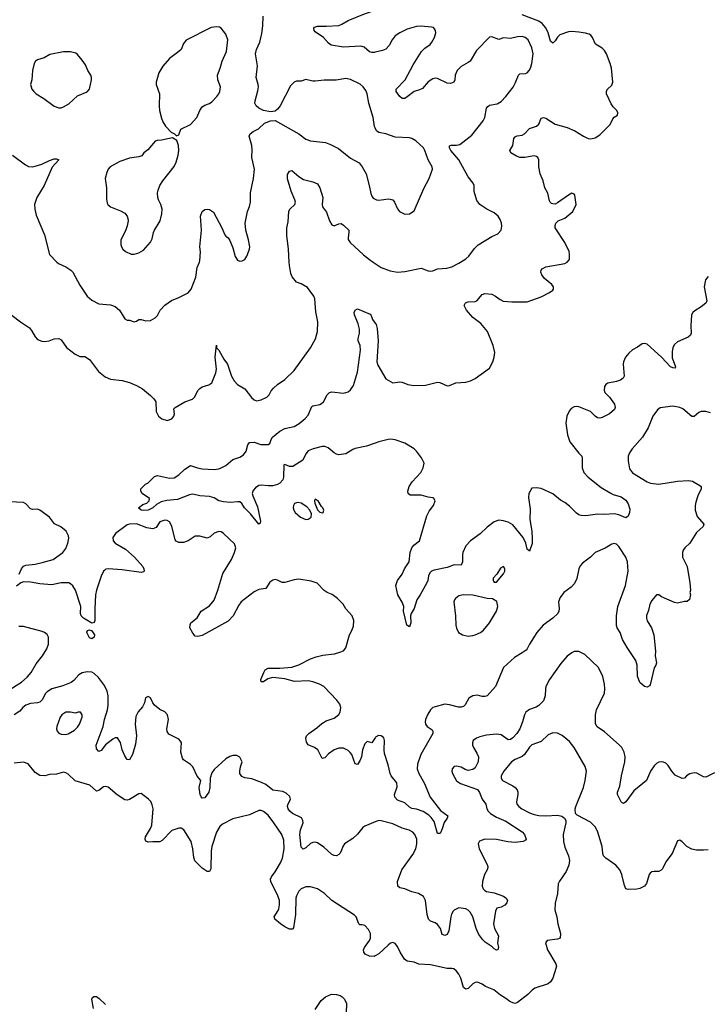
# Model space of a CAD drawing. Header units: inches. Extents: x 1449094 to 1618372, y 389908 to 534307.
# Tile 169 of 256: x 1526978 to 1532822, y 413686 to 422061. Entities that reach past the tile are written whole.
import ezdxf

# ---------------------------------------------------------------- set-up
doc = ezdxf.new("R2010")
doc.units = ezdxf.units.IN
doc.header["$MEASUREMENT"] = 0
for name, color, linetype in [('B5421', 7, 'Continuous'), ('B5422', 7, 'Continuous'), ('B5431', 7, 'Continuous'), ('B5432', 7, 'Continuous')]:
    doc.layers.add(name, color=color, linetype=linetype)

msp = doc.modelspace()

# ---------------------------------------------------------------- linework, layer by layer
at = {"layer": 'B5421', "color": 5}
for points, elevation in [([(1526853.4, 419590), (1526984.9, 419490), (1527059.9, 419439.9), (1527078.5, 419418.6), (1527110, 419362.8), (1527130, 419340.7), (1527165.8, 419325.8), (1527190, 419324), (1527229.4, 419330.6), (1527270, 419346.8), (1527310, 419351), (1527330, 419338.8), (1527374.2, 419274.2), (1527450, 419216.3), (1527490, 419197.3), (1527530, 419197.3), (1527570, 419170.8), (1527647.7, 419070), (1527703.9, 419023.9), (1527750, 419004.4), (1527850, 418993), (1527910, 418976.3), (1527971.3, 418950), (1528021.1, 418921.1), (1528090, 418866), (1528117.5, 418837.5), (1528134.8, 418810), (1528138.8, 418730), (1528158, 418690), (1528186.4, 418666.4), (1528230, 418651.3), (1528270, 418666), (1528288.7, 418690), (1528292.7, 418710), (1528288.7, 418750), (1528298, 418762), (1528382, 418810), (1528446.6, 418833.4), (1528467, 418853), (1528493, 418907), (1528510, 418924.9), (1528530, 418938), (1528584.7, 418955.3), (1528610, 418972), (1528643.7, 419056.3), (1528651.1, 419090), (1528638.3, 419190), (1528650, 419294), (1528651.3, 419270), (1528670, 419251.3), (1528713.7, 419173.7), (1528743.8, 419130), (1528777.4, 419030), (1528799.5, 418990), (1528830, 418957.1), (1528890, 418922), (1528946.8, 418846.8), (1528970, 418827.7), (1528990, 418819.3), (1529030, 418826.7), (1529078, 418850), (1529097, 418870), (1529115.6, 418904.4), (1529133.9, 418926.1), (1529170, 418958), (1529230, 419000.5), (1529310, 419077.1), (1529448.7, 419271.3), (1529493.3, 419346.7), (1529508.2, 419410), (1529513, 419490), (1529495.8, 419575.8), (1529485.7, 419685.7), (1529478.5, 419710), (1529424.4, 419784.4), (1529370, 419815.8), (1529329.3, 419830), (1529293.3, 419873.3), (1529281.3, 419901.3), (1529269.6, 419970), (1529267.8, 420000)], 640), ([(1527293.9, 420000), (1527306.9, 419986.9), (1527370, 419959.3), (1527413.4, 419930), (1527430, 419913.4), (1527490, 419803), (1527550, 419710.7), (1527590, 419674.4), (1527650, 419643.8), (1527750, 419634.9), (1527790, 419622), (1527827.3, 419590), (1527870, 419518), (1527890, 419506.8), (1527910, 419506), (1527950, 419491), (1527970, 419496), (1527990, 419510.7), (1528010, 419510.7), (1528050, 419500.4), (1528090, 419503), (1528130, 419525.5), (1528150, 419544), (1528172.3, 419590), (1528210, 419634), (1528266.8, 419673.2), (1528330, 419698.8), (1528410, 419739.1), (1528435.6, 419770), (1528474.8, 419870), (1528485.4, 419954.6), (1528505.2, 420000)], 660), ([(1529983.2, 420000), (1530000, 419988.5)], 640), ([(1530000, 418459), (1529926.8, 418433.2), (1529830, 418415), (1529810, 418406.9), (1529750, 418368), (1529710, 418361.6), (1529690, 418360.7), (1529670, 418367), (1529650, 418378.4), (1529600.4, 418420.4), (1529570.9, 418430.9), (1529550, 418429.7), (1529470.8, 418410), (1529430, 418393.3), (1529408.8, 418370), (1529384.4, 418315.6), (1529298.4, 418261.6), (1529270, 418260.5), (1529230, 418278), (1529223.8, 418276.2), (1529220.8, 418170), (1529213.6, 418146.4), (1529190, 418119.7), (1529170, 418107.2), (1529130, 418097.7), (1529090, 418096), (1529030, 418102.2), (1529010, 418098.9), (1528981, 418079), (1528962.6, 418057.4), (1528954.9, 418030), (1528959.5, 418010), (1528997.7, 417917.8), (1529025.4, 417794.6), (1529021, 417779), (1529010.6, 417769.4), (1528938.6, 417858.6), (1528889, 417909), (1528866.8, 417946.8), (1528850, 417959.1), (1528830, 417961.4), (1528770, 417954), (1528710, 417959.5), (1528671.6, 417970), (1528630, 417994.4), (1528590, 418005.3), (1528510, 418011.3), (1528450, 418025.8), (1528419.7, 418020.3), (1528319, 417981), (1528227.1, 417972.9), (1528179.8, 417960.2), (1528141.3, 417938.7), (1528110, 417909.8), (1528070, 417888.3), (1528030, 417885.7), (1528009.3, 417890), (1527988.7, 417910), (1528023.6, 417936.4), (1528057.2, 417950), (1528077.2, 417970), (1528082, 417990), (1528018, 418030), (1528006, 418050), (1528006, 418070), (1528046, 418110), (1528070, 418122), (1528124.1, 418175.9), (1528150, 418183), (1528250, 418161.7), (1528290, 418164.6), (1528331.4, 418188.6), (1528382.7, 418237.3), (1528430, 418268.2), (1528488.8, 418248.8), (1528530, 418240.9), (1528630, 418234.9), (1528670, 418241.3), (1528690.7, 418249.3), (1528729.9, 418270.1), (1528790, 418319.3), (1528850, 418340.5), (1528879.3, 418360.7), (1528902, 418390), (1528916, 418444), (1528930, 418464.7), (1528970, 418467.7), (1529028.4, 418448.4), (1529090.9, 418449.1), (1529102.7, 418457.3), (1529114.2, 418490), (1529127.4, 418510), (1529190, 418562.7), (1529230, 418583), (1529310, 418602.5), (1529352.1, 418627.9), (1529404.8, 418670), (1529430, 418698), (1529460.7, 418770), (1529470, 418775.6), (1529530, 418787.6), (1529544.2, 418795.8), (1529559.5, 418810), (1529590, 418870.7), (1529610, 418890.6), (1529630, 418895.5), (1529730, 418885.7), (1529770, 418897), (1529790, 418912.4), (1529815.8, 418950), (1529850, 419062.8), (1529875.5, 419250), (1529870.9, 419290), (1529854, 419330), (1529853.7, 419350), (1529865.4, 419394.6), (1529865.3, 419430), (1529855.5, 419475.5), (1529823.7, 419550), (1529821.2, 419570), (1529830, 419592), (1529850, 419602), (1529956, 419556), (1529966, 419546), (1529977.3, 419510), (1530000, 419479)], 620), ([(1526973.8, 417346.2), (1526991.6, 417390), (1527010, 417414.2), (1527030, 417422.2), (1527110, 417431.3), (1527170, 417444.5), (1527261.6, 417470), (1527345.6, 417530), (1527370, 417564), (1527388, 417610), (1527395.4, 417650), (1527392.1, 417672.1), (1527371.6, 417710), (1527327.3, 417747.3), (1527274, 417774), (1527230, 417831.1), (1527150, 417888.3), (1527130, 417897.4), (1527090, 417895.4), (1527070, 417901.1), (1527030, 417942.9), (1527010, 417955.1), (1526890, 417959.5)], 640), ([(1530000, 415953.2), (1529970, 415909.4), (1529930, 415920.9), (1529910, 415900.9), (1529892, 415850), (1529882.6, 415790), (1529870, 415757.2), (1529850, 415726), (1529830, 415733.2), (1529800.4, 415810), (1529788, 415828), (1529770, 415845.1), (1529730, 415864.7), (1529690, 415864.2), (1529650.8, 415850), (1529602.8, 415817.2), (1529570, 415782), (1529550, 415778), (1529512.3, 415850), (1529484, 415870), (1529430, 415894), (1529416.6, 415916.6), (1529409.2, 415950), (1529416, 415970), (1529436, 415990), (1529502.7, 416037.3), (1529545.3, 416074.7), (1529583.1, 416096.9), (1529650, 416121.3), (1529690, 416150.6), (1529702.4, 416170), (1529707.6, 416210), (1529698.6, 416238.6), (1529674.5, 416274.5), (1529562.7, 416390), (1529525.2, 416410), (1529469.2, 416430), (1529430, 416437.5), (1529313.3, 416433.3), (1529230, 416454.8), (1529130, 416465.1), (1529086.3, 416453.7), (1529050, 416429.7), (1529029, 416430), (1529027, 416450), (1529051.6, 416510), (1529063.6, 416530), (1529090, 416544.6), (1529190, 416544.9), (1529290, 416555.3), (1529350, 416574.9), (1529450, 416625.3), (1529497.8, 416642.2), (1529555.6, 416655.6), (1529652.1, 416667.9), (1529699.8, 416680.3), (1529730, 416693.4), (1529750, 416718.8), (1529780.9, 416830), (1529798.9, 416861.1), (1529815.9, 416904.1), (1529818, 416950), (1529803.7, 416990), (1529749.3, 417050), (1529726, 417090), (1529679.1, 417139.1), (1529632.6, 417172.6), (1529590, 417189.6), (1529566.3, 417206.3), (1529507.3, 417267.3), (1529454.4, 417285.6), (1529350, 417302), (1529310, 417297), (1529230, 417274), (1529210, 417275.6), (1529170, 417295.1), (1529150, 417299.6), (1529130, 417293.6), (1529104, 417276), (1529070, 417223.6), (1529010, 417213.3), (1528970, 417195.1), (1528859.5, 417110), (1528839.3, 417080.7), (1528791.3, 416990), (1528750, 416946.3), (1528530, 416824), (1528490, 416814), (1528470, 416819), (1528450, 416842), (1528424.5, 416890), (1528425.4, 416914.6), (1528432.7, 416930), (1528486.7, 416973.3), (1528520.9, 417030), (1528590, 417076.5), (1528630, 417123), (1528662, 417210), (1528704.8, 417350), (1528777.3, 417470), (1528804.8, 417530), (1528814, 417570), (1528804.4, 417604.4), (1528709.3, 417690), (1528690, 417704.5), (1528670, 417707), (1528630, 417693.3), (1528596.1, 417663.9), (1528570, 417652.4), (1528510, 417668.4), (1528470, 417669.6), (1528410, 417629.8), (1528370, 417615.3), (1528330, 417613.5), (1528306.3, 417626.3), (1528298.2, 417638.2), (1528270, 417752.7), (1528250, 417789.5), (1528230, 417802), (1528210, 417805.1), (1528170, 417791), (1528136.7, 417743.3), (1528110, 417729.7), (1528058.2, 417738.2), (1527970, 417774.2), (1527911, 417771), (1527890, 417763.5), (1527790.7, 417690), (1527770, 417658), (1527773, 417630), (1527790.4, 417610), (1527876.9, 417556.9), (1527953.7, 417490), (1528023, 417410), (1528033, 417390), (1528034.8, 417370), (1528030, 417364), (1528010, 417358), (1527850, 417381.7), (1527730, 417391.3), (1527710, 417387.3), (1527699.9, 417380.1), (1527690, 417369.3), (1527670, 417329.2), (1527630, 417209.2), (1527622.6, 417170), (1527615.9, 417050), (1527616.5, 416950), (1527610, 416932.7), (1527590, 416929.5), (1527518.7, 416970), (1527499.2, 416990), (1527494.8, 417010), (1527496.2, 417070), (1527452.7, 417210), (1527430, 417245.1), (1527410, 417262.9), (1527394, 417270), (1527330, 417270.9), (1527250, 417253.7), (1527150, 417262.5), (1527070, 417277.2), (1527010, 417279.7), (1526988.1, 417271.9), (1526950, 417244.4)], 640), ([(1526870, 416350.2), (1526992.6, 416427.4), (1527042, 416470), (1527074, 416510), (1527117.8, 416582.2), (1527172.4, 416650), (1527208, 416710), (1527221.6, 416750), (1527222.7, 416810), (1527210, 416832.7), (1527189.7, 416849.6), (1527170, 416858.4), (1527010, 416899.7), (1526970, 416900.5)], 660), ([(1530000, 415237.7), (1529910, 415201.6), (1529893.4, 415190), (1529850, 415134), (1529810, 415097.6), (1529737.3, 415050), (1529723, 415030), (1529710.5, 414990), (1529699.1, 414970), (1529690, 414959.3), (1529670.4, 414949.6), (1529650, 414952.3), (1529630, 414962), (1529562.8, 415022.8), (1529510, 415059), (1529490, 415066), (1529470, 415063.7), (1529450, 415055.1), (1529410, 415018), (1529386.6, 415006.6), (1529370, 415022), (1529357.8, 415130), (1529364.5, 415170), (1529386.6, 415230), (1529385.6, 415250), (1529372.5, 415272.5), (1529296.9, 415310), (1529272.8, 415330), (1529260.5, 415350), (1529255.1, 415370), (1529257.2, 415382.8), (1529279.3, 415430), (1529273.6, 415453.6), (1529242, 415482), (1529215.5, 415495.5), (1529129.2, 415509.2), (1529070, 415554.7), (1529032.9, 415572.9), (1528950, 415603.5), (1528890, 415611.6), (1528864.6, 415624.6), (1528849.6, 415650), (1528849.5, 415670), (1528854, 415706), (1528868.7, 415750), (1528849.1, 415789.1), (1528823.1, 415803.1), (1528790, 415804), (1528765.2, 415794.8), (1528730, 415773.2), (1528630, 415683.7), (1528610, 415655.1), (1528596, 415610), (1528593.4, 415530), (1528585.7, 415490), (1528550, 415442.4), (1528530, 415438.9), (1528518.9, 415450), (1528510.9, 415470), (1528503.1, 415530), (1528516.4, 415590), (1528487.2, 415627.2), (1528450, 415706.6), (1528430, 415726), (1528370, 415765.2), (1528360.5, 415780.5), (1528347.8, 415830), (1528351.6, 415910), (1528345.4, 415925.4), (1528330, 415942.7), (1528244.8, 415984.8), (1528230, 416008), (1528227, 416030), (1528242.7, 416110), (1528232.7, 416150), (1528210, 416173.2), (1528170, 416194), (1528124, 416230), (1528109, 416250), (1528090, 416294), (1528070, 416304), (1528048.2, 416291.8), (1528037.3, 416250), (1528022.6, 416217.4), (1527985.5, 416174.5), (1527965.8, 416134.2), (1527959.3, 416070), (1527969.2, 415970.8), (1527961.8, 415898.2), (1527936.9, 415810), (1527910, 415764.5), (1527890, 415769.2), (1527870, 415800.9), (1527849.8, 415850), (1527834.7, 415914.7), (1527810, 415951.8), (1527790, 415951.6), (1527770, 415942), (1527706.3, 415893.7), (1527670, 415844.7), (1527650, 415837.6), (1527630, 415859), (1527628.7, 415890), (1527687.9, 416050), (1527699.4, 416110), (1527723.4, 416190), (1527728.7, 416230), (1527729.2, 416309.2), (1527722.4, 416350), (1527698.8, 416398.8), (1527647.2, 416467.2), (1527610, 416501), (1527590, 416510.9), (1527550, 416515.5), (1527510, 416506.6), (1527479.5, 416490), (1527438.1, 416441.9), (1527415.3, 416424.7), (1527344.8, 416395.2), (1527250, 416369.7), (1527210, 416344.2), (1527198, 416330), (1527170, 416275.1), (1527150, 416257), (1527130, 416249.5), (1527070, 416244.5), (1527030, 416231.8), (1527004, 416210), (1526979.9, 416180.1), (1526930, 416149)], 660), ([(1530000, 414099.3), (1529990, 414094), (1529950, 414095.3), (1529914, 414114), (1529902, 414130), (1529901.2, 414150), (1529909.2, 414170), (1529951.3, 414228.7), (1529959.5, 414250), (1529959.5, 414290), (1529943.9, 414323.9), (1529910, 414357.2), (1529890, 414362.7), (1529870, 414361.2), (1529859, 414370), (1529837, 414430), (1529824.4, 414444.4), (1529630, 414569.6), (1529569.3, 414630), (1529509, 414670), (1529450, 414684.7), (1529410, 414684.2), (1529370, 414668), (1529350, 414647.8), (1529330.2, 414610), (1529326, 414590), (1529320.7, 414450), (1529304.4, 414335.6), (1529295.3, 414324.7), (1529270, 414324.2), (1529230, 414344.7), (1529195.1, 414370), (1529146.6, 414410), (1529142.4, 414422.4), (1529140.7, 414430), (1529175.8, 414484.2), (1529180.9, 414499.1), (1529186.8, 414533.2), (1529186.1, 414570), (1529172.3, 414610), (1529113.5, 414730), (1529108.7, 414750), (1529117.6, 414770), (1529150, 414812), (1529194.3, 414890), (1529211.3, 414930), (1529225.6, 415010), (1529223.5, 415083.5), (1529206.8, 415130), (1529138.8, 415230), (1529090, 415294.7), (1529050, 415326), (1529030, 415333.5), (1529010, 415333.5), (1528930, 415298.5), (1528790, 415265.1), (1528702.2, 415217.8), (1528680.2, 415199.8), (1528650, 415149.4), (1528610.2, 415030), (1528604.2, 414990), (1528601.1, 414838.9), (1528590, 414816), (1528570, 414816.2), (1528530, 414845.1), (1528466.4, 414906.4), (1528456.5, 414936.5), (1528449, 415010), (1528434.8, 415070), (1528373.7, 415170), (1528350, 415186), (1528330, 415186), (1528270, 415163.5), (1528190, 415079.7), (1528170, 415067.8), (1528110, 415069.6), (1528070, 415065.6), (1528050, 415074), (1528044.7, 415090), (1528048.3, 415110), (1528090, 415182), (1528101, 415210), (1528111.1, 415350), (1528104.1, 415384.1), (1528090.9, 415410.9), (1528072, 415432), (1528010, 415479.3), (1527990, 415478), (1527911.1, 415428.9), (1527890, 415424.2), (1527870, 415427), (1527806.9, 415466.9), (1527730, 415534), (1527710, 415539.7), (1527690, 415535.8), (1527650, 415505.6), (1527630, 415498.4), (1527574.5, 415550), (1527448.6, 415588.6), (1527390, 415643.6), (1527370, 415655.6), (1527350, 415659.7), (1527290, 415643.6), (1527230, 415642), (1527190, 415629.6), (1527150, 415632.3), (1527110, 415657), (1527050, 415731.3), (1527010, 415745.7), (1526930, 415737.8)], 680), ([(1527605.3, 413650), (1527590, 413731.3), (1527595.3, 413744.7), (1527606.9, 413753.1), (1527630, 413751.7), (1527654.5, 413734.5), (1527705.9, 413685.9)], 680), ([(1529490, 413642), (1529541.1, 413718.9), (1529577.2, 413750), (1529628.7, 413771.3), (1529670, 413770.3), (1529700.8, 413760.8), (1529719.1, 413750), (1529737.3, 413730), (1529754.6, 413694.6), (1529751.8, 413610)], 680)]:
    msp.add_lwpolyline(points, dxfattribs=dict(at, elevation=elevation))
for points, elevation in [([(1529345.9, 417954.2), (1529330, 417953), (1529314.9, 417945.1), (1529304.9, 417930), (1529302.6, 417910), (1529306.7, 417890), (1529318.5, 417870), (1529363.1, 417830), (1529410, 417809.4), (1529430, 417811.6), (1529454.7, 417830), (1529457.1, 417857.1), (1529443.5, 417890), (1529417.5, 417917.5), (1529370, 417948.4)], 640), ([(1529490, 417984), (1529483, 417970), (1529485.5, 417950), (1529510, 417892), (1529530, 417871.3), (1529550, 417866.8), (1529558, 417870), (1529562, 417890), (1529553.2, 417910), (1529542, 417922), (1529515.1, 417970)], 640), ([(1527590, 416794), (1527570, 416804), (1527550, 416842), (1527548.5, 416851.6), (1527554.8, 416865.2), (1527570, 416872.7), (1527590, 416864), (1527614, 416830), (1527610, 416808)], 640), ([(1527410, 416171.8), (1527370, 416171.1), (1527337.1, 416150), (1527322.6, 416130), (1527294, 416050), (1527290.4, 416030), (1527295.5, 416010), (1527310, 415993.4), (1527330, 415984.9), (1527370, 415981.6), (1527390, 415987.3), (1527442.3, 416017.7), (1527470, 416044.9), (1527487, 416070), (1527509.3, 416130), (1527509.2, 416150), (1527495.3, 416170), (1527474, 416170), (1527450, 416162.7)], 680)]:
    msp.add_lwpolyline(points, close=True, dxfattribs=dict(at, elevation=elevation))
at = {"layer": 'B5422', "color": 5}
for points, elevation in [([(1530000, 421785.7), (1529990, 421783.5), (1529970, 421782.4), (1529950, 421787.3), (1529906.9, 421826.9), (1529877.3, 421837.2), (1529730, 421827.2), (1529625.2, 421845.2), (1529601.8, 421861.8), (1529559.3, 421910), (1529490, 421957.2), (1529479.3, 421970), (1529477.2, 421990), (1529482.9, 421997.1), (1529510, 422007.7), (1529585.2, 422005.3), (1529690, 422012.8), (1529717.1, 422022.9), (1529770, 422053.4), (1529907.7, 422112.3), (1530000, 422142.3)], 640), ([(1530000, 421140.5), (1529994.1, 421154.2), (1529981, 421230), (1529944.8, 421350), (1529930.8, 421430), (1529919.2, 421459.2), (1529896.9, 421490), (1529871.8, 421511.8), (1529790, 421552.8), (1529750, 421561.3), (1529668.2, 421548.2), (1529566.2, 421546.2), (1529490, 421538), (1529470, 421538), (1529410, 421551.6), (1529370, 421539.6), (1529330, 421537.6), (1529310, 421529.6), (1529280.5, 421499.5), (1529191.5, 421328.4), (1529170, 421299.3), (1529150, 421282.7), (1529110, 421278), (1529050, 421289.5), (1529010, 421309.6), (1528988.5, 421328.5), (1528977.6, 421350), (1528979.6, 421370), (1529003.1, 421456.9), (1529007.4, 421490), (1529005.7, 421510), (1528988.4, 421568.4), (1528999.7, 421670), (1528981.7, 421770), (1528990.8, 421809.2), (1529018, 421870), (1529036.2, 421943.8), (1529045.1, 422010), (1529046.9, 422090)], 660), ([(1528505.2, 420000), (1528509.7, 420010.3), (1528513.4, 420086.6), (1528508, 420130), (1528524.2, 420270), (1528514.5, 420390), (1528529.7, 420430), (1528550, 420447.4), (1528570, 420450.8), (1528590, 420447.6), (1528624, 420424), (1528696.4, 420290), (1528722, 420230), (1528730, 420218.8), (1528750, 420207.3), (1528764.6, 420184.6), (1528790, 420121), (1528810, 420046), (1528830, 420016), (1528850, 420006.8), (1528870, 420011), (1528890, 420021), (1528909, 420050), (1528932, 420110), (1528934.5, 420130), (1528922.9, 420190), (1528899.6, 420270), (1528894, 420330), (1528913.6, 420430), (1528930, 420471.3), (1528938.7, 420510), (1528938.7, 420590), (1528963.6, 420710), (1528973.3, 420790), (1528949.8, 420890), (1528953.9, 420953.9), (1528951.2, 420991.2), (1528929.2, 421070), (1528937.2, 421090), (1528962.7, 421110), (1529007, 421133), (1529058, 421182), (1529110, 421202), (1529150, 421204), (1529350.7, 421090), (1529410, 421044.4), (1529450.3, 421030.3), (1529577.5, 421017.5), (1529620.9, 421000.9), (1529686.4, 420966.4), (1529790, 420882.8), (1529862.8, 420842.8), (1529890, 420811), (1529921.6, 420750), (1529948.7, 420650), (1529961.8, 420581.8), (1529970, 420560.7), (1529983.4, 420543.4), (1530000, 420534.2)], 660), ([(1526916, 420910), (1527027, 420827), (1527053.4, 420813.4), (1527090, 420810.3), (1527110, 420814.9), (1527166.5, 420833.5), (1527230, 420864.4), (1527270, 420877.1), (1527290, 420878.8), (1527310.7, 420870.7), (1527252.9, 420807.1), (1527184.4, 420650), (1527122, 420550), (1527103.6, 420490), (1527106, 420450), (1527118.5, 420398.6), (1527187.7, 420230), (1527230, 420064.7), (1527293.9, 420000)], 660), ([(1529267.8, 420000), (1529261.1, 420110), (1529247, 420227), (1529248, 420290), (1529259.4, 420340.6), (1529264.8, 420430), (1529274.7, 420450), (1529316.9, 420490), (1529322, 420510), (1529317.3, 420530), (1529283.8, 420603.8), (1529253.6, 420706.4), (1529254, 420746), (1529270, 420774), (1529290, 420777.3), (1529350, 420727), (1529390, 420703.1), (1529470, 420682.8), (1529510, 420664), (1529530, 420631), (1529553.8, 420550), (1529547.6, 420490), (1529552.2, 420470), (1529584.1, 420424.1), (1529610, 420351), (1529630, 420317.3), (1529650, 420308.2), (1529690, 420324.4), (1529710, 420326.4), (1529730, 420314.4), (1529775.3, 420270), (1529776.5, 420250), (1529768.5, 420210), (1529770.3, 420190.4), (1529785.5, 420165.5), (1529900.8, 420060.8), (1529950, 420022.6), (1529983.2, 420000)], 640)]:
    msp.add_lwpolyline(points, dxfattribs=dict(at, elevation=elevation))
at = {"layer": 'B5422', "color": 5, "elevation": 680}
for points in [[(1528650, 422000.5), (1528605.9, 421994.2), (1528394, 421886), (1528370, 421858), (1528350, 421808.7), (1528331.3, 421790), (1528250.8, 421730), (1528194.6, 421665.4), (1528160.5, 421610), (1528138, 421530), (1528138, 421510), (1528167.3, 421430), (1528162, 421330), (1528164.9, 421290), (1528182.5, 421222.5), (1528193.7, 421193.7), (1528216.9, 421156.9), (1528265.4, 421105.4), (1528294, 421090), (1528310, 421074), (1528330, 421082), (1528348.7, 421130), (1528430, 421170.6), (1528482.9, 421230), (1528509.8, 421290.2), (1528530, 421319.1), (1528550, 421333.4), (1528590, 421347.7), (1528610, 421364), (1528652.1, 421407.9), (1528669.6, 421430), (1528678.7, 421450), (1528684.2, 421490), (1528660.5, 421550), (1528658.3, 421590), (1528682, 421650), (1528698.4, 421710), (1528736.3, 421790), (1528745.4, 421890), (1528730, 421938), (1528690, 421989.4), (1528677.1, 421997.1)], [(1527410, 421789.3), (1527350, 421789.3), (1527233.7, 421766.3), (1527184.4, 421735.6), (1527130, 421719.7), (1527112.7, 421707.3), (1527099.5, 421690), (1527085.3, 421630), (1527080.4, 421550), (1527070.6, 421510), (1527082, 421470), (1527097.3, 421450), (1527118.8, 421430), (1527182.8, 421390), (1527270, 421326.4), (1527310, 421312.4), (1527330, 421312.7), (1527350, 421319.5), (1527394.3, 421345.7), (1527470, 421412.4), (1527551.6, 421448.4), (1527570, 421471.3), (1527588, 421550), (1527588, 421570), (1527581.3, 421590), (1527555.6, 421630), (1527537.1, 421677.1), (1527510, 421717.2), (1527470, 421765.2), (1527455.9, 421775.9)], [(1528276.4, 421056.4), (1528183.6, 421036.4), (1528145.4, 421034.6), (1528130, 421028), (1528066.4, 420953.6), (1528032, 420930), (1528015.3, 420904.7), (1527990, 420895.3), (1527910, 420883.7), (1527830, 420856.2), (1527746, 420810), (1527730.8, 420790), (1527718, 420762), (1527704, 420710), (1527715.5, 420630), (1527715.9, 420535.9), (1527720.5, 420500.5), (1527726, 420490), (1527750.8, 420470), (1527835.6, 420435.6), (1527870, 420414.9), (1527890.3, 420390.3), (1527897.6, 420370), (1527899.5, 420350), (1527892.1, 420307.9), (1527875.6, 420264.4), (1527838, 420190), (1527838, 420150), (1527843, 420130), (1527854, 420110), (1527876, 420090), (1527925.8, 420065.8), (1527950, 420067.3), (1527990, 420077.3), (1528030, 420100.7), (1528089.3, 420170), (1528103.3, 420196.7), (1528114, 420250), (1528122.9, 420270), (1528171.5, 420350), (1528184.7, 420410), (1528187.8, 420450), (1528178.7, 420490), (1528158, 420530), (1528152.8, 420550), (1528149.7, 420589.7), (1528153.5, 420610), (1528168.7, 420650), (1528193.3, 420690), (1528290, 420812.7), (1528308.2, 420850), (1528323.7, 420910), (1528329.2, 420950), (1528328.7, 420990), (1528314, 421034)]]:
    msp.add_lwpolyline(points, close=True, dxfattribs=at)
at = {"layer": 'B5431', "color": 5}
for points, elevation in [([(1530000, 419988.5), (1530050, 419954.4), (1530126, 419926), (1530190, 419913.7), (1530250, 419918.7), (1530390, 419948.5), (1530450, 419924.9), (1530470, 419922), (1530490, 419924.9), (1530530, 419942.4), (1530608.9, 419948.9), (1530650, 419960.3), (1530709.3, 419990), (1530725.3, 420000)], 640), ([(1530000, 419479), (1530008, 419468), (1530015.3, 419435.3), (1530024.9, 419330), (1530013.9, 419150), (1530022.1, 419122.1), (1530090, 419007.7), (1530150, 418973.4), (1530210, 418981.6), (1530230, 418979.3), (1530277, 418957), (1530328.9, 418948.9), (1530426.3, 418953.7), (1530530, 418977.4), (1530550, 418974.6), (1530610, 418947.6), (1530630, 418950.3), (1530686.2, 418973.8), (1530770, 418977.8), (1530810, 418989.3), (1530848.2, 419010), (1530970, 419096.5), (1530999.3, 419150), (1531010.8, 419190), (1531015, 419230), (1531003.5, 419290), (1530953.3, 419410), (1530898.6, 419478.6), (1530830, 419528.2), (1530775.6, 419590), (1530756, 419630), (1530766.6, 419653.4), (1530790, 419660.7), (1530850, 419663.8), (1530864, 419670), (1530910, 419723), (1530930, 419732.7), (1530990, 419725.5), (1531022.8, 419710), (1531060.9, 419680.9), (1531088.6, 419668.6), (1531160.9, 419660.9), (1531290, 419660.5), (1531410, 419704.9), (1531480.2, 419739.8), (1531510, 419761), (1531516, 419770), (1531516, 419790), (1531501.2, 419810), (1531439.1, 419859.1), (1531415.1, 419890), (1531406.6, 419913.4), (1531409.2, 419930), (1531418, 419942), (1531450, 419959.1), (1531612.5, 419987.5), (1531630, 419998), (1531631.7, 420000)], 620), ([(1532830, 419876), (1532808, 419850), (1532794.8, 419790), (1532819.1, 419670), (1532810, 419649.3), (1532770, 419618), (1532715.6, 419584.4), (1532698.8, 419570), (1532688.1, 419551.9), (1532682.4, 419457.6), (1532686.4, 419393.6), (1532680.9, 419379.1), (1532658.6, 419361.4), (1532570, 419322.7), (1532542.6, 419297.4), (1532530, 419274), (1532523.6, 419236.4), (1532524.2, 419184.2), (1532552.7, 419110), (1532550, 419098), (1532530, 419099.5), (1532509.5, 419110), (1532431.9, 419191.9), (1532310, 419301.6), (1532290, 419307.6), (1532270, 419304.5), (1532230, 419277), (1532185.5, 419254.5), (1532154.8, 419225.2), (1532128.5, 419190), (1532110.4, 419150), (1532107.4, 419130), (1532114.4, 419030), (1532108.3, 419011.7), (1532083.7, 418996.3), (1532050, 418984.2), (1531976, 418970), (1531961.1, 418958.9), (1531950, 418942), (1531946, 418910), (1531950.4, 418890.4), (1531990.3, 418850.3), (1532033, 418790), (1532038.5, 418761.5), (1532034.9, 418745.1), (1531991, 418710), (1531930, 418677), (1531910, 418671.8), (1531890, 418676.2), (1531870, 418689.5), (1531829.6, 418730), (1531730, 418768.5), (1531709, 418771), (1531690, 418768), (1531666, 418754), (1531647.4, 418732.6), (1531627.4, 418690), (1531618.7, 418630), (1531634.4, 418530), (1531654.9, 418470), (1531730, 418374.8), (1531755.5, 418350), (1531759.5, 418330), (1531758, 418250), (1531772.6, 418210), (1531808.9, 418170), (1531921.3, 418081.3), (1531995.6, 418035.6), (1532022.5, 418022.5), (1532090, 418002.1), (1532130, 417974.5), (1532150, 417942.4), (1532163.4, 417896.6), (1532162.4, 417870), (1532150, 417839), (1532130, 417823.7), (1532069.8, 417849.8), (1532030, 417858), (1531950, 417853.3), (1531890, 417855.3), (1531790, 417841.4), (1531750, 417844.2), (1531730, 417851.1), (1531710, 417864.7), (1531650, 417923.1), (1531610, 417953.7), (1531574.1, 417974.1), (1531509.7, 418029.7), (1531410, 418073), (1531370, 418079.5), (1531330, 418075.3), (1531306.8, 418030), (1531302, 417998), (1531316.7, 417896.7), (1531313.4, 417810), (1531330.3, 417710), (1531335.1, 417644.9), (1531333.3, 417606.7), (1531310, 417542), (1531290, 417558), (1531280.4, 417610), (1531257.4, 417657.4), (1531170, 417764.2), (1531130, 417787.9), (1531090, 417799.3), (1531050, 417803.1), (1531010, 417791.1), (1530950, 417744.4), (1530890.9, 417689.1), (1530810, 417628.5), (1530770, 417586), (1530743.7, 417530), (1530740.2, 417510), (1530742.4, 417450), (1530730, 417420.7), (1530670, 417424), (1530610, 417403.2), (1530500.6, 417379.4), (1530478.7, 417370), (1530464.2, 417355.8), (1530452.8, 417330), (1530447.6, 417290), (1530439, 417270), (1530383.1, 417170), (1530353.3, 417126.7), (1530330, 417054), (1530304.9, 417010), (1530299.1, 416990), (1530302.8, 416930), (1530290, 416898), (1530269.4, 416910), (1530239.6, 417030), (1530241.6, 417070), (1530227.4, 417107.4), (1530192.3, 417170), (1530174.7, 417250), (1530189.7, 417290), (1530230, 417346.4), (1530249.9, 417390.1), (1530287.6, 417450), (1530297.2, 417530), (1530310.9, 417569.1), (1530328.1, 417591.9), (1530374.7, 417630), (1530439.6, 417840.4), (1530458.9, 417881.1), (1530494, 417930), (1530508, 417970), (1530498, 417990), (1530490, 417995.3), (1530450, 417999), (1530390, 418016), (1530297.2, 418017.2), (1530279, 418030), (1530276, 418050), (1530289.5, 418090), (1530314.5, 418130), (1530387, 418210), (1530407.3, 418250), (1530415.1, 418290), (1530394.3, 418334.3), (1530349.6, 418390), (1530329.5, 418410), (1530250, 418458.5), (1530170, 418487.8), (1530130, 418493.3), (1530108.6, 418491.4), (1530030, 418469.6), (1530000, 418459)], 620), ([(1532850, 418716.9), (1532810, 418728), (1532770, 418729.6), (1532750, 418720.9), (1532710, 418687), (1532690, 418686.6), (1532615.1, 418750), (1532590, 418762.9), (1532530, 418774), (1532420.9, 418759.1), (1532398.2, 418741.8), (1532360.3, 418690), (1532319, 418590), (1532271.6, 418510), (1532183.1, 418410), (1532161.8, 418378.2), (1532150.4, 418350), (1532148.5, 418310), (1532162, 418242), (1532187.3, 418207.3), (1532310, 418130.4), (1532338.3, 418118.3), (1532410, 418110.3), (1532570, 418137.4), (1532662.8, 418142.8), (1532696.7, 418136.7), (1532759.6, 418099.6), (1532770.4, 418090), (1532770.3, 418070), (1532741.5, 418010), (1532723.7, 417956.3), (1532718, 417930), (1532718, 417890), (1532735.8, 417835.8), (1532793, 417770), (1532788, 417750), (1532730, 417700.9), (1532674.9, 417610), (1532631.7, 417568.3), (1532618, 417550), (1532610.4, 417530), (1532612.4, 417490), (1532650.5, 417409.5), (1532674.8, 417270), (1532678.8, 417210), (1532674.8, 417190), (1532678.8, 417170), (1532670, 417129), (1532650, 417114), (1532630, 417113.2), (1532570, 417097.2), (1532543.7, 417103.7), (1532432.3, 417152.3), (1532410, 417168.7), (1532391.6, 417168.4), (1532350, 417122), (1532333.4, 417090), (1532322.8, 417037.2), (1532305.8, 416994.2), (1532304.2, 416970), (1532310, 416947.7), (1532347.9, 416887.9), (1532367, 416830), (1532383, 416690), (1532379.1, 416650), (1532391, 416590), (1532384.7, 416570), (1532370.7, 416549.3), (1532337.1, 416402.9), (1532330, 416394), (1532310, 416384), (1532290, 416389), (1532250, 416424), (1532230, 416478), (1532226, 416570), (1532214.3, 416610), (1532140.6, 416720.6), (1532100.7, 416790), (1532082, 416850), (1532056.2, 416890), (1532049.7, 416909.7), (1532049.6, 416990), (1532062, 417070), (1532126.2, 417250), (1532148.9, 417370), (1532142.7, 417450), (1532131.1, 417490), (1532070, 417580.9), (1532050, 417599.5), (1532030, 417606.6), (1532010, 417600.9), (1531953.6, 417566.4), (1531870, 417529.6), (1531830, 417489.5), (1531760.6, 417439.4), (1531743.1, 417416.9), (1531730.4, 417390), (1531712.1, 417307.9), (1531693.4, 417266.6), (1531664.2, 417235.8), (1531602.8, 417190), (1531572.3, 417147.7), (1531558, 417110), (1531562.4, 417050), (1531560.4, 417030), (1531550.5, 417010), (1531510.6, 416970), (1531428.1, 416911.9), (1531372.7, 416850), (1531310.4, 416750), (1531292.4, 416710), (1531281.8, 416698.2), (1531250, 416674.7), (1531182.4, 416637.6), (1531090.8, 416550), (1531021.6, 416390), (1530951, 416310), (1530930, 416303.7), (1530910, 416304.5), (1530870, 416316.2), (1530830, 416309.3), (1530796, 416290), (1530765.5, 416234.5), (1530750, 416219), (1530730, 416212.7), (1530707.3, 416212.7), (1530630, 416234.5), (1530590, 416239.6), (1530510, 416217.6), (1530490.3, 416209.7), (1530470.6, 416190), (1530446.4, 416153.6), (1530426.7, 416110), (1530424.4, 416090), (1530428.2, 416070), (1530442, 416050), (1530482.4, 416022.4), (1530490.5, 416010), (1530488.2, 415990), (1530387.2, 415810), (1530360.3, 415730), (1530357.4, 415690), (1530369.3, 415649.3), (1530414.9, 415570), (1530467.1, 415447.1), (1530553.5, 415333.5), (1530616, 415290), (1530611, 415270), (1530586.1, 415233.9), (1530570, 415179), (1530554.2, 415145.8), (1530550, 415139), (1530530, 415139), (1530500.7, 415240.7), (1530476.5, 415276.5), (1530456.5, 415296.5), (1530407.7, 415327.7), (1530350, 415346.5), (1530310, 415351), (1530290, 415362.2), (1530250, 415399.6), (1530190, 415424.2), (1530167.2, 415447.2), (1530163.6, 415470), (1530185.2, 415534.8), (1530182.4, 415570), (1530135.8, 415630), (1530125.5, 415650), (1530110, 415722), (1530078.9, 415818.9), (1530074.6, 415850), (1530078.2, 415930), (1530071.9, 415951.9), (1530062, 415962), (1530050, 415971.2), (1530026.9, 415973.1), (1530002.7, 415957.3), (1530000, 415953.2)], 640), ([(1532883.9, 415656.1), (1532810, 415618.4), (1532790, 415621.6), (1532732.7, 415652.7), (1532710, 415654), (1532672.7, 415647.3), (1532646, 415630), (1532630, 415609.2), (1532610, 415606.6), (1532550, 415636.2), (1532519.6, 415670), (1532490, 415718), (1532470, 415737), (1532450, 415747.3), (1532430, 415749.6), (1532410, 415745.1), (1532390, 415734), (1532370, 415714.5), (1532338.9, 415670), (1532305.3, 415590), (1532198.5, 415501.5), (1532130, 415409.4), (1532110, 415394), (1532099, 415399), (1532090, 415408), (1532058.4, 415470), (1532059.6, 415490), (1532079.2, 415540.8), (1532091.9, 415630), (1532122, 415750), (1532124.4, 415790), (1532116.3, 415830), (1532095.6, 415870), (1532074.2, 415894.2), (1531950, 416003.7), (1531885.6, 416045.6), (1531871.7, 416071.7), (1531871.3, 416150), (1531879.7, 416190), (1531948.4, 416331.6), (1531952.8, 416370), (1531949.7, 416410), (1531935.2, 416475.2), (1531896.9, 416550), (1531780.6, 416660.6), (1531730, 416686), (1531690, 416686), (1531670, 416676.9), (1531632.1, 416647.9), (1531576, 416584), (1531481.7, 416450), (1531451.3, 416388.7), (1531446.5, 416370), (1531444.9, 416310), (1531431, 416269), (1531390, 416226.6), (1531367.2, 416212.8), (1531310, 416194.5), (1531280.9, 416170), (1531269, 416150), (1531252.1, 416087.9), (1531227.8, 416030), (1531202.3, 415990), (1531170, 415952.8), (1531150, 415937.4), (1531130, 415935.8), (1531070, 415979.7), (1531030, 415984.7), (1530945.3, 415974.7), (1530890, 415961.7), (1530860.7, 415950), (1530833, 415930), (1530826.4, 415910), (1530826.7, 415890), (1530834, 415870), (1530863.2, 415823.2), (1530877.3, 415790), (1530875, 415750), (1530850, 415698.9), (1530830, 415683.1), (1530790, 415676.4), (1530764.2, 415684.2), (1530730, 415702.4), (1530690, 415713.3), (1530670, 415709.3), (1530653.4, 415690), (1530650.5, 415670), (1530655.8, 415650), (1530690, 415586), (1530724.2, 415564.2), (1530870, 415514), (1530887.3, 415487.3), (1530908.9, 415430), (1530941.3, 415390), (1530948.5, 415350), (1530958.7, 415330), (1530980.3, 415310), (1531030, 415278), (1531110, 415244.4), (1531250, 415153.4), (1531268.7, 415130), (1531283, 415090), (1531277.7, 415082.3), (1531256, 415070), (1531190, 415062.4), (1531127.2, 415067.2), (1531030, 415088.6), (1530932, 415090), (1530885.4, 415074.6), (1530874, 415050), (1530884.2, 415010), (1530954.4, 414870), (1530955.8, 414850), (1530950.4, 414830), (1530928.4, 414790), (1530910.4, 414730), (1530908.5, 414690), (1530917.1, 414670), (1530930, 414655.5), (1530946.9, 414646.9), (1531010, 414634.6), (1531090, 414606), (1531112.4, 414590), (1531123.1, 414570), (1531119.5, 414550), (1531100.4, 414530), (1531070, 414513.7), (1531034.6, 414505.4), (1531021.1, 414478.9), (1531005.3, 414370), (1531013.4, 414330), (1531046.4, 414270), (1531038.7, 414210), (1531048, 414170), (1531041, 414150), (1531030, 414146.6), (1531010, 414157.6), (1530994.9, 414174.9), (1530933.6, 414213.6), (1530913.4, 414233.4), (1530881.5, 414281.5), (1530858, 414330), (1530830, 414431.6), (1530806.9, 414470), (1530790, 414488.2), (1530770, 414499.7), (1530710, 414505.6), (1530672, 414488), (1530662.5, 414477.5), (1530646.9, 414453.1), (1530641.1, 414430), (1530624.9, 414310), (1530610, 414281.2), (1530590, 414272.7), (1530570, 414281.2), (1530554, 414330), (1530530, 414365.1), (1530510, 414378.9), (1530470, 414393), (1530451.8, 414411.8), (1530440.9, 414450), (1530428, 414568), (1530410, 414602.7), (1530367.9, 414627.9), (1530310, 414644.2), (1530250, 414668), (1530210, 414677), (1530191.6, 414691.6), (1530189.7, 414730), (1530224.5, 414830), (1530320.4, 414959.6), (1530345, 415010), (1530352.8, 415050), (1530352, 415090), (1530337.4, 415130), (1530320.5, 415150), (1530287.1, 415167.1), (1530230, 415183.4), (1530150, 415222.5), (1530050, 415248.4), (1530030, 415249.7), (1530000, 415237.7)], 660), ([(1532830, 414999.6), (1532790, 414996.3), (1532730, 414998.7), (1532690, 415006), (1532647.9, 415027.9), (1532610, 415068.7), (1532590, 415082), (1532570, 415078), (1532524, 414970), (1532470, 414899), (1532440.9, 414839.1), (1532430, 414826), (1532410, 414815.1), (1532370, 414817), (1532350, 414812.3), (1532338, 414802), (1532328.5, 414790), (1532305.8, 414714.2), (1532290, 414692.3), (1532250, 414672), (1532224.8, 414664.8), (1532150, 414662.9), (1532130, 414669.5), (1532117.2, 414697.2), (1532096.4, 414790), (1532079.2, 414830), (1532044.4, 414870), (1531958.9, 414930), (1531940.5, 414950), (1531934.3, 414970), (1531928, 415030), (1531892.1, 415150), (1531872.9, 415192.9), (1531830, 415236), (1531715.9, 415295.9), (1531702.7, 415310), (1531698.7, 415350), (1531704.2, 415370), (1531769.7, 415530), (1531784.7, 415590), (1531794.7, 415670), (1531783.5, 415710), (1531690, 415871.6), (1531650, 415921.7), (1531590, 415971.5), (1531550, 415993.6), (1531510, 415995.1), (1531490, 415987.8), (1531470, 415977.6), (1531410, 415922), (1531330, 415892.8), (1531310, 415873.3), (1531268.9, 415811.1), (1531250, 415793.8), (1531190, 415768.9), (1531158.9, 415750), (1531092.2, 415670), (1531070.4, 415630), (1531070.4, 415610), (1531082, 415590), (1531170, 415545.8), (1531190.3, 415530), (1531205, 415510), (1531212, 415490), (1531212.1, 415470), (1531199.6, 415410), (1531203.1, 415390), (1531219.5, 415370), (1531245.3, 415350), (1531310, 415314), (1531350, 415301.8), (1531390, 415293.4), (1531450, 415289.1), (1531550, 415294.6), (1531585.8, 415285.8), (1531607.7, 415270), (1531619.1, 415250), (1531620.4, 415230), (1531596.1, 415130), (1531599.1, 415070), (1531610, 415024), (1531642.3, 414950), (1531650.2, 414910), (1531644, 414870), (1531622.8, 414817.2), (1531565.5, 414734.5), (1531554, 414710), (1531548, 414630), (1531528.1, 414548.1), (1531526.4, 414490), (1531544.4, 414430), (1531552, 414370), (1531573.7, 414290), (1531570.6, 414250), (1531550, 414240.9), (1531462, 414230), (1531446.8, 414210), (1531463.8, 414150), (1531536, 414030), (1531539.5, 414010), (1531536, 413990), (1531509.1, 413910), (1531490, 413876.3), (1531470, 413860.4), (1531356.7, 413823.3), (1531332.8, 413807.2), (1531295.5, 413770), (1531210, 413700.9), (1531190, 413694), (1531170, 413698), (1531144.5, 413710), (1531110, 413736.3), (1531063.3, 413763.3), (1531006.6, 413810), (1530938.2, 413838.2), (1530910, 413857.6), (1530870, 413874), (1530850, 413872), (1530830, 413860.9), (1530790, 413822), (1530770, 413815.1), (1530749.8, 413829.8), (1530727.6, 413907.6), (1530710, 413942.7), (1530690, 413969.3), (1530667.2, 413987.2), (1530650, 413991.8), (1530610, 413991.6), (1530470, 414022.2), (1530370, 414028), (1530330, 414045.6), (1530270, 414052), (1530249.7, 414069.7), (1530212.3, 414130), (1530190, 414179), (1530170, 414204), (1530150, 414213.2), (1530130, 414205.2), (1530110, 414189.3), (1530030, 414115.1), (1530000, 414099.3)], 680)]:
    msp.add_lwpolyline(points, dxfattribs=dict(at, elevation=elevation))
at = {"layer": 'B5431', "color": 5, "elevation": 640}
for points in [[(1531090, 417409), (1531064.7, 417395.3), (1531033.7, 417346.3), (1531002.8, 417310), (1531001, 417290), (1531004.5, 417284.5), (1531010, 417278), (1531030, 417278), (1531090, 417347.3), (1531102, 417370), (1531102.7, 417390)], [(1530750, 417169.6), (1530710, 417162), (1530680.7, 417139.3), (1530672.4, 417127.6), (1530668.5, 417110), (1530682.4, 416990), (1530683.8, 416910), (1530690, 416884.7), (1530708.6, 416848.6), (1530742, 416830), (1530790, 416819.1), (1530830, 416822), (1530850, 416828), (1530894, 416850), (1530921.2, 416870), (1530972, 416930), (1531031.6, 417030), (1531040.7, 417070), (1531032, 417112), (1530996, 417136), (1530950, 417139.5), (1530830, 417167.8)]]:
    msp.add_lwpolyline(points, close=True, dxfattribs=at)
at = {"layer": 'B5432', "color": 5}
for points, elevation in [([(1531631.7, 420000), (1531650, 420022), (1531651.9, 420068.1), (1531647, 420090), (1531610, 420165.2), (1531529.2, 420290), (1531529, 420310), (1531535.3, 420330), (1531555.3, 420350), (1531610, 420374), (1531678, 420430), (1531706.6, 420490), (1531695.4, 420570), (1531690, 420578.4), (1531670, 420584.7), (1531642.4, 420570), (1531550, 420503), (1531530, 420493.3), (1531510, 420494), (1531499.1, 420499.1), (1531488.1, 420508.1), (1531482, 420522), (1531466.2, 420586.2), (1531441.3, 420630), (1531427.2, 420690), (1531400.5, 420750), (1531389.6, 420810), (1531391.5, 420870), (1531380.9, 420890), (1531370, 420898.4), (1531350, 420902.9), (1531270, 420889.7), (1531228.7, 420890), (1531200.1, 420900.1), (1531152.7, 420930), (1531143.7, 420950), (1531168.2, 420990), (1531177.6, 421050), (1531190, 421065.5), (1531207.6, 421072.4), (1531250, 421078.7), (1531268.7, 421091.3), (1531310, 421135.8), (1531370, 421154.4), (1531390, 421174), (1531410, 421222.8), (1531429.6, 421230.4), (1531450, 421224.2), (1531530, 421171.7), (1531630, 421145.7), (1531697.3, 421117.3), (1531770.7, 421070), (1531810, 421050.4), (1531831.7, 421048.3), (1531870, 421055.5), (1531910, 421082), (1531997, 421170), (1532020.7, 421219.3), (1532030, 421231.3), (1532058, 421250), (1532062, 421270), (1532054.5, 421290), (1532021.1, 421321.1), (1532004.4, 421344.4), (1531966.6, 421430), (1531966.3, 421450), (1531972.4, 421467.6), (1532010, 421504), (1532019.5, 421530), (1532009.2, 421650), (1531996, 421690), (1531965.7, 421770), (1531950, 421799.6), (1531930, 421820.4), (1531872.4, 421852.4), (1531846.1, 421910), (1531831.2, 421930), (1531817.9, 421937.9), (1531787.5, 421947.5), (1531730, 421956.5), (1531670, 421961), (1531642.3, 421957.7), (1531568.6, 421931.4), (1531548, 421912), (1531530, 421881.7), (1531510, 421863.1), (1531490, 421877.6), (1531469.9, 421950), (1531451.2, 421991.2), (1531418.3, 422030), (1531389.8, 422050), (1531250, 422101.5)], 620), ([(1530725.3, 420000), (1530770, 420028), (1530794.5, 420050), (1530844.9, 420115.1), (1530874.7, 420145.3), (1530990, 420217.3), (1531040.9, 420239.1), (1531069.2, 420270), (1531074.5, 420305.5), (1531071.8, 420330), (1531062, 420362), (1531045.2, 420390), (1531010, 420417.2), (1530948, 420450), (1530890, 420488.7), (1530864.1, 420524.1), (1530841.2, 420601.2), (1530839.5, 420650), (1530832.3, 420670), (1530790, 420724.5), (1530710.4, 420870.4), (1530643.1, 420950), (1530631.6, 420970), (1530632.3, 420987.7), (1530645.6, 420994.4), (1530690, 420993.1), (1530719.3, 421000.7), (1530820.9, 421079.1), (1530917.8, 421202.2), (1530931, 421230), (1530946.2, 421310), (1530956.3, 421323.7), (1530970, 421334), (1531035.6, 421344.4), (1531070, 421366), (1531110.7, 421409.3), (1531171.6, 421488.4), (1531193, 421527), (1531216.2, 421590), (1531230, 421600.3), (1531276.1, 421603.9), (1531290, 421610.4), (1531307.8, 421630), (1531319.7, 421650), (1531330.8, 421689.2), (1531341.5, 421770), (1531330, 421822.7), (1531299.7, 421890), (1531275.1, 421910), (1531250, 421917.2), (1531210, 421915.3), (1531150, 421900.3), (1531090, 421906), (1531050, 421893.6), (1530990, 421915.1), (1530970, 421911.5), (1530860.3, 421799.7), (1530806, 421710), (1530790, 421696), (1530730, 421662.4), (1530697.6, 421630), (1530679.6, 421590), (1530676.5, 421550), (1530668.2, 421530), (1530640.2, 421519.8), (1530610, 421520.8), (1530530, 421560.5), (1530510, 421563), (1530490, 421558), (1530450, 421531.5), (1530402.7, 421477.3), (1530375.8, 421464.2), (1530330, 421451.8), (1530270, 421404.4), (1530250, 421392.4), (1530230, 421389.7), (1530210, 421407), (1530178.4, 421450), (1530177.6, 421470), (1530254.2, 421550), (1530322.4, 421677.6), (1530392.6, 421790), (1530420.8, 421819.2), (1530467.6, 421850), (1530481.3, 421870), (1530502.4, 421910), (1530513.6, 421950), (1530511.8, 421970), (1530504.2, 421984.2), (1530493.7, 421993.7), (1530478.8, 421998.8), (1530390, 422006.3), (1530350, 422002.6), (1530270, 421981.7), (1530210, 421950.9), (1530170, 421924), (1530143.1, 421890), (1530118.9, 421841.1), (1530090, 421811.6), (1530061.2, 421798.8), (1530000, 421785.7)], 640), ([(1530000, 420534.2), (1530010, 420528.7), (1530030, 420527), (1530116.7, 420536.7), (1530150, 420530.5), (1530164.9, 420510), (1530190, 420451.3), (1530206.8, 420430), (1530250, 420407.3), (1530290, 420410.7), (1530330, 420436), (1530413.4, 420626.6), (1530459.3, 420710), (1530487.3, 420790), (1530482.9, 420810), (1530449.8, 420869.8), (1530422, 420950), (1530409.6, 420970), (1530345.1, 421030), (1530310, 421049.7), (1530290, 421055.4), (1530170, 421062.9), (1530090, 421091.6), (1530030, 421102.7), (1530010, 421117.2), (1530000, 421140.5)], 660)]:
    msp.add_lwpolyline(points, dxfattribs=dict(at, elevation=elevation))

doc.saveas('drawing.dxf')
